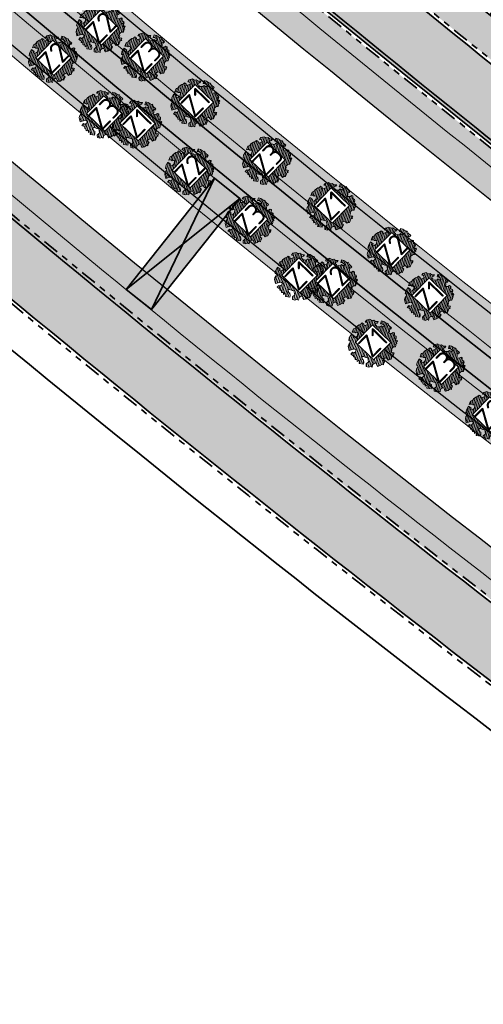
# Model space of a CAD drawing. Header units: metres. Extents: x 104013 to 108981, y 427946 to 428479.
# Tile 7 of 256: x 104417 to 104446, y 428132 to 428193. Entities that reach past the tile are written whole.
import ezdxf

# ---------------------------------------------------------------- set-up
doc = ezdxf.new("R2010")
doc.units = ezdxf.units.M
doc.linetypes.add('VH-OPSLUITBAND', pattern=[10, 4, -2, 2, -2])
doc.linetypes.add('VH-TROTTOIRBAND', pattern=[15, 5, -2, 2, -2, 2, -2])
for name, color, linetype, true_color in [('_BUURTONTSLUITINGSWEG', 30, 'Continuous', 0xff7f00), ('N-WE-VH-VERHARDING-AP_RIJBAAN-ELEMENT', 7, 'Continuous', 0x7f4f3f), ('N-WE-VH-VERHARDING-AP_VOETPAD (TEGELS)', 7, 'Continuous', 0xdbdbdb)]:
    doc.layers.add(name, color=color, linetype=linetype, true_color=true_color)
for name, color, linetype, lineweight in [('N-WE-GR-BOOM-S (Alnus glutinosa)', 152, 'Continuous', 0), ('N-WE-GR-BOOM-S (Fraxinus excelsior)', 72, 'Continuous', 0), ('N-WE-GR-BOOM-S (Salix alba)', 26, 'Continuous', 0), ('N-WE-GR-GRAS_NATUURLIJKE OEVER-V', 170, 'Continuous', 18), ('N-WE-GR-SOORTAANDUIDING-T25 (BOMEN)', 7, 'Continuous', 0), ('N-WE-GW-WATERGANG-G', 90, 'Continuous', 18), ('N-WE-KW-KUNSTWERK_BRUG-G', 170, 'Continuous', 35), ('N-WE-VH-GOOT-G', 170, 'Continuous', 35), ('N-WE-VH-KANTOPSLUITING_OPSLUITBAND-G', 150, 'VH-OPSLUITBAND', 35), ('N-WE-VH-KANTOPSLUITING_TROTTOIRBAND-G', 210, 'VH-TROTTOIRBAND', 35), ('N-WE-VH-VERHARDING-G', 7, 'Continuous', 35)]:
    doc.layers.add(name, color=color, linetype=linetype, lineweight=lineweight)
for name, color, linetype, lineweight, true_color in [('N-WE-GR-GRAS_KRUIDENRIJK-V', 7, 'Continuous', 18, 0xa5cd98), ('N-WE-VH-VERHARDING_HALFVERHARDING-V', 7, 'Continuous', 18, 0xd7aa8c), ('N2-WE-AM-AS_KUNSTWERK_BRUG-V', 7, 'Continuous', 18, 0xb5aef9)]:
    doc.layers.add(name, color=color, linetype=linetype, lineweight=lineweight, true_color=true_color)
doc.layers.add('N-XX-OG-WATER_SLOOT-GV', color=160, linetype='Continuous')
doc.styles.add('NLCS-ISO-M500-T25', font='NLCS-ISO.ttf', dxfattribs={"height": 1.25})

# ---------------------------------------------------------------- blocks, each defined once
blk = doc.blocks.new('SGR-BOOM_06')
h = blk.add_hatch()
h.set_pattern_fill('ANSI31', color=256, scale=0.1)
h.set_pattern_definition([(45, (0, 0), (-0.2245064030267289, 0.2245064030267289), [])])
h.paths.add_polyline_path([(4.667437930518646, 1.425137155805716), (4.711079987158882, 1.886434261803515), (4.499534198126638, 1.969671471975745), (4.163754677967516, 2.63975395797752), (3.828442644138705, 3.012677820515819), (3.373874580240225, 2.603955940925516), (3.662895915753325, 2.430909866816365), (3.914056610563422, 1.801765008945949), (3.537384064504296, 1.718488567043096), (3.327180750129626, 2.136095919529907), (2.991451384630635, 2.054186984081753), (2.657064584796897, 2.305283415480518), (2.238064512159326, 2.514066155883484), (2.446864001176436, 2.681947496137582), (2.321287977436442, 2.931693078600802), (2.530081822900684, 3.184190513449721), (2.865825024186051, 3.05865353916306), (3.159240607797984, 3.226540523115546), (2.69792684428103, 3.519936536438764), (2.530031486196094, 3.938911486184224), (2.197017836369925, 4.064448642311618), (1.94450365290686, 4.524361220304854), (1.273022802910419, 4.692183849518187), (0.8554126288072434, 4.524288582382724), (1.107912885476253, 4.273186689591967), (1.064270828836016, 3.811889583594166), (0.2276521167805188, 3.979701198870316), (0.3518243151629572, 4.315444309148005), (0.1839317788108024, 4.692111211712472), (-0.1504327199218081, 4.608837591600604), (-0.4861730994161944, 4.692066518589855), (-1.154910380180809, 4.649713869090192), (-1.49063410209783, 4.483188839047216), (-1.95193375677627, 4.56504461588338), (-2.538756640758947, 4.105076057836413), (-2.119756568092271, 3.896293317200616), (-1.994180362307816, 3.643818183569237), (-1.575180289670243, 3.43503544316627), (-1.994130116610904, 2.890461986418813), (-2.538667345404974, 2.766231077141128), (-2.915367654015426, 3.099211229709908), (-2.619546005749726, 3.216664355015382), (-2.873110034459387, 3.855299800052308), (-3.627802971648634, 3.4348985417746), (-4.004453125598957, 3.015887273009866), (-3.794266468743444, 2.84803387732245), (-4.004419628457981, 2.513649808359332), (-4.42475935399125, 2.345754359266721), (-4.716801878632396, 2.053672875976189), (-5.01017267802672, 1.214316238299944), (-3.88011881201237, 0.9209648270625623), (-3.712226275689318, 0.5442979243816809), (-4.004271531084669, 0.2931597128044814), (-4.506508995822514, 0.2931262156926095), (-4.602327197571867, 0.5555981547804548), (-5.093368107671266, 0.3763383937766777), (-4.757596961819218, -0.1681847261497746), (-4.925450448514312, -0.3770066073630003), (-4.716628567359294, -0.5448600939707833), (-4.88446521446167, -1.006165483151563), (-4.532341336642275, -1.182198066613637), (-4.716561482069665, -1.550699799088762), (-4.424496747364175, -1.591623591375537), (-4.292786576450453, -1.70719043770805), (-4.61907625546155, -2.106831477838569), (-3.920821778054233, -2.682045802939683), (-3.668355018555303, -2.430910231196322), (-3.459575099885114, -1.969602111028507), (-3.627456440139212, -1.760802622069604), (-3.418684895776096, -1.173935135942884), (-3.123882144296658, -1.341782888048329), (-2.788119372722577, -1.760746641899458), (-2.496040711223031, -2.010481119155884), (-2.788049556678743, -2.807529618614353), (-3.418567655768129, -2.931766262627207), (-3.668290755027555, -3.394441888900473), (-3.332530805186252, -3.771097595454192), (-2.831649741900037, -3.896623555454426), (-2.768861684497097, -4.022178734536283), (-2.70607362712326, -4.147733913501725), (-2.328058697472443, -3.728722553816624), (-1.825821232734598, -3.728689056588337), (-1.574691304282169, -3.89653972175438), (-1.698860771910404, -4.273226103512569), (-1.6988383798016, -4.608960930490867), (-1.154284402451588, -4.735848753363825), (-0.6097418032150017, -4.692139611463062), (-0.4855303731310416, -4.944614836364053), (-0.2330665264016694, -4.64980644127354), (0.1012924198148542, -4.483281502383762), (-0.05880460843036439, -4.006538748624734), (0.2691206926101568, -3.89641674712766), (0.7727313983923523, -4.023307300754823), (0.8560217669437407, -4.608790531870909), (1.149445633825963, -4.565098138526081), (1.441519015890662, -4.735675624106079), (2.070647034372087, -4.232031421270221), (2.365446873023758, -4.356206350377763), (2.321760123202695, -4.14739857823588), (2.657483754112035, -3.979508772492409), (2.406348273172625, -3.728406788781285), (2.112915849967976, -3.643810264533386), (2.574182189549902, -3.226158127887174), (2.615108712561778, -2.97503666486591), (3.159645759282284, -2.848076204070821), (3.537702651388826, -3.058226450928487), (3.787439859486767, -2.807091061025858), (3.770391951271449, -2.632754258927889), (4.123163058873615, -2.632730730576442), (4.123146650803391, -2.386717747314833), (4.458873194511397, -2.262500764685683), (4.458859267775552, -2.05369007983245), (4.082181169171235, -2.053715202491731), (4.543444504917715, -1.591025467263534), (4.250006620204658, -1.424542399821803), (4.626693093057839, -1.550076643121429), (4.752232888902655, -1.256641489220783), (4.54339981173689, -0.9209205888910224), (4.835431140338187, -0.4609716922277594), (4.667549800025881, -0.252172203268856), (4.249928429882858, -0.2522000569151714), (3.746303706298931, 0.08486595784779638), (4.082024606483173, 0.2936990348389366), (4.375415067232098, 0.8382641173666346), (4.543299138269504, 0.5885213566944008), (4.876296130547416, 0.7127381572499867)])
h.paths.add_polyline_path([(0.1499999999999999, 0, -1), (-0.1499999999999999, 0, -1)], flags=16)
at = {"linetype": 'Continuous', "flags": 128}
blk.add_lwpolyline([(2.697926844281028, 3.519936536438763), (2.530031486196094, 3.938911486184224), (2.197017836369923, 4.064448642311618), (1.94450365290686, 4.524361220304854), (1.273022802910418, 4.692183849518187), (0.8554126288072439, 4.524288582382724), (1.107912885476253, 4.273186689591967), (1.064270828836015, 3.811889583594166), (0.2276521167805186, 3.979701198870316), (0.3518243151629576, 4.315444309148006), (0.1839317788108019, 4.692111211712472), (-0.1504327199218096, 4.608837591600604), (-0.4861730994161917, 4.692066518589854), (-1.154910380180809, 4.649713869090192), (-1.490634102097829, 4.483188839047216), (-1.95193375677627, 4.56504461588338), (-2.538756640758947, 4.105076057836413), (-2.119756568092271, 3.896293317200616), (-1.994180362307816, 3.643818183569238), (-1.575180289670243, 3.435035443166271), (-1.994130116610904, 2.890461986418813), (-2.538667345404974, 2.766231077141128), (-2.915367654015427, 3.099211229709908), (-2.619546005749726, 3.216664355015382), (-2.873110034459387, 3.855299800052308), (-3.627802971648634, 3.434898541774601), (-4.004453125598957, 3.015887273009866), (-3.794266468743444, 2.84803387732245), (-4.004419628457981, 2.513649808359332), (-4.424759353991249, 2.345754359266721), (-4.716801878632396, 2.05367287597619), (-5.01017267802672, 1.214316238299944), (-3.88011881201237, 0.9209648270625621), (-3.712226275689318, 0.5442979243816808), (-4.004271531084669, 0.2931597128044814), (-4.506508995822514, 0.2931262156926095), (-4.602327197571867, 0.5555981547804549), (-5.093368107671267, 0.3763383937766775), (-4.757596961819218, -0.1681847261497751), (-4.925450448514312, -0.3770066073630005), (-4.716628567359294, -0.544860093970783), (-4.88446521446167, -1.006165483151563), (-4.532341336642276, -1.182198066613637), (-4.716561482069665, -1.550699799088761), (-4.424496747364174, -1.591623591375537), (-4.292786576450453, -1.70719043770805), (-4.61907625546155, -2.106831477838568), (-3.920821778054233, -2.682045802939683), (-3.668355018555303, -2.430910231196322), (-3.459575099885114, -1.969602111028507), (-3.627456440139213, -1.760802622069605), (-3.418684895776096, -1.173935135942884), (-3.123882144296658, -1.341782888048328), (-2.788119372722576, -1.760746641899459), (-2.496040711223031, -2.010481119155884), (-2.788049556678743, -2.807529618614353), (-3.418567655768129, -2.931766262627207), (-3.668290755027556, -3.394441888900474), (-3.332530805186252, -3.771097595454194), (-2.831649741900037, -3.896623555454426), (-2.768861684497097, -4.022178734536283), (-2.70607362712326, -4.147733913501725), (-2.328058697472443, -3.728722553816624), (-1.825821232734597, -3.728689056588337), (-1.574691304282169, -3.89653972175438), (-1.698860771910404, -4.27322610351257), (-1.6988383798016, -4.608960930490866), (-1.154284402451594, -4.735848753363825), (-0.6097418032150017, -4.692139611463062), (-0.4855303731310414, -4.944614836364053), (-0.2330665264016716, -4.64980644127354), (0.1012924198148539, -4.483281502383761), (-0.05880460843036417, -4.006538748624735), (0.2691206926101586, -3.89641674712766), (0.7727313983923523, -4.023307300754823), (0.8560217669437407, -4.608790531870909), (1.149445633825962, -4.565098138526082), (1.441519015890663, -4.735675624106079), (2.070647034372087, -4.232031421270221), (2.365446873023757, -4.356206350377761), (2.321760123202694, -4.14739857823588), (2.657483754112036, -3.979508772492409), (2.406348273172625, -3.728406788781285), (2.112915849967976, -3.643810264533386), (2.574182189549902, -3.226158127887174), (2.615108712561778, -2.975036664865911), (3.159645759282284, -2.848076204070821), (3.537702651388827, -3.058226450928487), (3.787439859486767, -2.807091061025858), (3.770391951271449, -2.632754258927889), (4.123163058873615, -2.632730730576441), (4.123146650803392, -2.386717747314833), (4.458873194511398, -2.262500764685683), (4.458859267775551, -2.05369007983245), (4.082181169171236, -2.05371520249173), (4.543444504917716, -1.591025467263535), (4.250006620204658, -1.424542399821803), (4.626693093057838, -1.550076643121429), (4.752232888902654, -1.256641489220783), (4.54339981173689, -0.9209205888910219), (4.835431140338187, -0.4609716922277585), (4.667549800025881, -0.2521722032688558), (4.249928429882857, -0.2522000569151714), (3.746303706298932, 0.08486595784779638), (4.082024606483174, 0.2936990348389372), (4.375415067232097, 0.8382641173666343), (4.543299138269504, 0.5885213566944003), (4.876296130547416, 0.7127381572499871), (4.667437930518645, 1.425137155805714), (4.711079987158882, 1.886434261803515), (4.499534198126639, 1.969671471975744), (4.163754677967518, 2.639753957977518), (3.828442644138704, 3.012677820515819), (3.373874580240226, 2.603955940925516), (3.662895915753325, 2.430909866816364), (3.914056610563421, 1.801765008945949), (3.537384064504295, 1.718488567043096), (3.327180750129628, 2.136095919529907), (2.991451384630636, 2.054186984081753), (2.657064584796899, 2.305283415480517), (2.238064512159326, 2.514066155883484), (2.446864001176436, 2.681947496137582), (2.321287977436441, 2.931693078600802), (2.530081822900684, 3.184190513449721), (2.865825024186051, 3.05865353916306), (3.159240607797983, 3.226540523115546)], close=True, dxfattribs=at)
blk.add_circle((0, 0), 0.15)

msp = doc.modelspace()

# ---------------------------------------------------------------- hatches: boundary and pattern name
at = {"layer": '_BUURTONTSLUITINGSWEG'}
h = msp.add_hatch(color=256, dxfattribs=at)
h.dxf.hatch_style = 1
edge = h.paths.add_edge_path()
edge.add_arc((104364.2963893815, 428235.4185578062), 6.00000000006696, 204.5982112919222, 226.7316953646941, ccw=False)
edge.add_line((104358.840894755, 428232.9210433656), (104357.4151924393, 428236.0353041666))
edge.add_line((104357.4151924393, 428236.0353041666), (104356.001, 428239.088))
edge.add_line((104356.001, 428239.088), (104352.268, 428237.699))
edge.add_line((104352.268, 428237.699), (104353.8519158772, 428234.209263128))
edge.add_line((104353.8519158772, 428234.209263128), (104355.0381302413, 428231.6181325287))
edge.add_arc((104364.1306212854, 428235.7806565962), 10.00000000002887, 204.5982112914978, 226.7183620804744)
edge.add_arc((105450.9234145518, 429389.7979109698), 1595.204844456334, 226.7183620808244, 227.9174223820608)
edge.add_arc((105113.7158678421, 429019.9443237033), 1094.7128209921, 228.0426349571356, 229.2308489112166)
edge.add_arc((105113.6706884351, 429019.8873391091), 1094.64016116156, 229.2306921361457, 233.642851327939)
edge.add_arc((104468.3065735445, 428143.164714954), 6.000000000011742, 233.6428513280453, 310.5871998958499)
edge.add_line((104472.2102010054, 428138.6082149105), (104472.8850159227, 428139.1863397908))
edge.add_line((104472.8850159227, 428139.1863397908), (104474.5369036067, 428140.6015387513))
edge.add_line((104474.5369036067, 428140.6015387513), (104472.032075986, 428143.5252929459))
edge.add_arc((104468.1284485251, 428148.0817929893), 5.999999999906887, 233.48131564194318, 310.58719989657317, ccw=False)
edge.add_arc((105113.6706884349, 429019.8873391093), 1090.790161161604, 229.2306921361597, 233.4813156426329, ccw=False)
edge.add_arc((105113.7162041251, 429019.9447056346), 1090.86332984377, 228.0428561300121, 229.2308491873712, ccw=False)
edge.add_arc((105450.9234144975, 429389.7979109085), 1591.354844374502, 226.7316953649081, 227.917270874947, ccw=False)
h = msp.add_hatch(color=256, dxfattribs=at)
h.dxf.hatch_style = 1
edge = h.paths.add_edge_path()
edge.add_line((104467.866372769, 428168.5227726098), (104470.9866966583, 428170.9887540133))
edge.add_arc((105113.7162214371, 429019.9447252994), 1064.813356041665, 230.0314878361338, 232.8712816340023, ccw=False)
edge.add_line((104429.7157711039, 428203.8743440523), (104428.9500472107, 428204.517620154))
edge.add_line((104428.9500472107, 428204.517620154), (104426.4737413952, 428201.5688079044))
edge.add_line((104426.4737413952, 428201.5688079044), (104427.2398362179, 428200.9260801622))
edge.add_arc((105113.7162214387, 429019.9447252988), 1068.663356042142, 230.031290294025, 232.8177051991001)
at = {"layer": 'N-WE-GR-GRAS_KRUIDENRIJK-V'}
h = msp.add_hatch(color=256, dxfattribs=at)
h.dxf.hatch_style = 1
edge = h.paths.add_edge_path()
edge.add_arc((104373.2366984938, 428241.0141514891), 5.800000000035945, 46.82898305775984, 62.57327244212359)
edge.add_line((104375.9082590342, 428246.1622350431), (104368.0113809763, 428250.2602625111))
edge.add_arc((104344.5646627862, 428263.4504097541), 26.90220396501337, 314.8520581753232, 330.639706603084, ccw=False)
edge.add_arc((105113.7162214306, 429019.9447252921), 1079.013356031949, 225.9533028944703, 233.8685480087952)
edge.add_line((104477.4869942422, 428148.4619698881), (104479.8503702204, 428150.4867124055))
edge.add_arc((104476.076863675, 428154.8913291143), 5.799999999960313, 310.5871998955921, 413.6057078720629)
edge.add_arc((105113.7162214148, 429019.9447252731), 1068.863356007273, 229.2308492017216, 233.6057078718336, ccw=False)
edge.add_arc((105113.7131756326, 429019.9412296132), 1068.858719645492, 228.0441306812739, 229.2308504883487, ccw=False)
edge.add_arc((105450.9912384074, 429389.8715983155), 1569.454989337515, 226.8290177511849, 227.9163463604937, ccw=False)
edge = h.paths.add_edge_path(flags=16)
edge.add_arc((104372.3336519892, 428241.6882637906), 1.999999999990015, 135.6742010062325, 226.3900037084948, ccw=False)
edge.add_line((104370.9028956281, 428243.0857387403), (104371.9510837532, 428244.1588898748))
edge.add_arc((104373.3818401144, 428242.761414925), 2.000000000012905, 46.39100407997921, 135.6742010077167, ccw=False)
edge.add_arc((105113.7162214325, 429019.944725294), 1071.363356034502, 226.3910040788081, 233.5858178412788)
edge.add_arc((104476.5483053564, 428156.1589064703), 1.999999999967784, -49.41280010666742, 53.585817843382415, ccw=False)
edge.add_line((104477.8495145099, 428154.6400731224), (104476.6804758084, 428153.6385387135))
edge.add_arc((104475.3792666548, 428155.1573720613), 2.000000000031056, 233.5673608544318, 310.5871998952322, ccw=False)
edge.add_arc((105113.7162214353, 429019.9447252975), 1076.863356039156, 226.3900037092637, 233.56736085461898, ccw=False)
h = msp.add_hatch(color=256, dxfattribs=at)
h.dxf.hatch_style = 1
edge = h.paths.add_edge_path()
edge.add_arc((104344.5646627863, 428263.4504097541), 26.90220396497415, 295.60507172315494, 311.6534256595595, ccw=False)
edge.add_line((104356.1908692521, 428239.1901562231), (104359.0227445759, 428233.0042938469))
edge.add_arc((104364.4931170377, 428234.9317338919), 5.799999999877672, 199.4094835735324, 222.01503300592)
edge.add_arc((105450.9234144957, 429389.7979109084), 1591.35484437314, 226.7316953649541, 227.9172708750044)
edge.add_arc((105113.7162041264, 429019.9447056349), 1090.863329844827, 228.042856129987, 229.2308491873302)
edge.add_arc((105111.6248389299, 429021.6469501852), 1090.790161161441, 229.3724342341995, 233.6226808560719)
edge.add_arc((104468.1284485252, 428148.0817929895), 5.799999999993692, 233.4813156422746, 310.5871998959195)
edge.add_line((104471.9019550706, 428143.6771762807), (104476.3367765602, 428147.4765597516))
edge.add_arc((105110.0845238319, 429015.9217576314), 1075.096864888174, 225.9395888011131, 233.8799071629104, ccw=False)
edge = h.paths.add_edge_path(flags=16)
edge.add_arc((105113.71622143, 429019.944725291), 1082.663356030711, 226.3835360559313, 233.4480644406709)
edge.add_arc((104467.7436629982, 428148.6158266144), 2.000000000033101, -49.41280010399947, 53.448064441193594, ccw=False)
edge.add_line((104469.0448721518, 428147.0969932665), (104467.8764771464, 428146.0960103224))
edge.add_arc((104466.5752679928, 428147.6148436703), 2.000000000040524, 233.42999970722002, 310.58719989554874, ccw=False)
edge.add_arc((105113.7162214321, 429019.9447252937), 1088.163356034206, 226.3825564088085, 233.4299997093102, ccw=False)
edge.add_arc((104364.43730872, 428233.6038660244), 1.999999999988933, 135.6742010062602, 226.3825564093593, ccw=False)
edge.add_line((104363.0065523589, 428235.0013409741), (104364.0547387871, 428236.0744903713))
edge.add_arc((104365.4854951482, 428234.6770154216), 1.999999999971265, 46.383536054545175, 135.6742010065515, ccw=False)
at = {"layer": 'N-WE-GR-GRAS_NATUURLIJKE OEVER-V'}
h = msp.add_hatch(color=256, dxfattribs=at)
h.dxf.hatch_style = 1
h.paths.add_polyline_path([(104420.5672033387, 428196.4749244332), (104420.1687481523, 428196.156773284, 0.01597724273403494), (104474.1915120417, 428153.5482608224, 0.3493127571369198), (104476.6804758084, 428153.6385387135), (104477.8495145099, 428154.6400731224, 0.4823353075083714), (104477.7355415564, 428157.7684002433), (104477.4387325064, 428157.3660268, -0.4823353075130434), (104477.5242122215, 428155.0197814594), (104476.35517352, 428154.0182470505, -0.3493127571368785), (104474.488450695, 428153.9505386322, -0.01595403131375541)])
h = msp.add_hatch(color=256, dxfattribs=at)
h.dxf.hatch_style = 1
h.paths.add_polyline_path([(104415.5472050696, 428192.4666487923), (104415.148842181, 428192.1485713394, 0.01574717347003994), (104468.6369897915, 428149.8208026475, -0.4815946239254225), (104468.7195698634, 428147.4767016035), (104467.5511748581, 428146.4757186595, -0.3499853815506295), (104465.6815613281, 428146.4101493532), (104465.3836591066, 428146.0085845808, 0.3499853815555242), (104467.8764771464, 428146.0960103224), (104469.0448721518, 428147.0969932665, 0.4815946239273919), (104468.9347653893, 428150.2224613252, -0.01572423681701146)])
at = {"layer": 'N-WE-VH-VERHARDING-AP_RIJBAAN-ELEMENT'}
h = msp.add_hatch(color=256, dxfattribs=at)
h.dxf.hatch_style = 1
h.paths.add_polyline_path([(104467.866372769, 428168.5227726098), (104470.9866966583, 428170.9887540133, -0.01239157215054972), (104429.7157711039, 428203.8743440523), (104427.2398362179, 428200.9260801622, 0.01215862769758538)])
at = {"layer": 'N-WE-VH-VERHARDING-AP_VOETPAD (TEGELS)'}
h = msp.add_hatch(color=256, dxfattribs=at)
h.dxf.hatch_style = 1
h.paths.add_polyline_path([(104440.5271716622, 428197.9038899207), (104439.3856765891, 428196.5099938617), (104439.1973548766, 428196.2785935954, 0.002767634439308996), (104448.3569051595, 428188.8619507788), (104448.542000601, 428189.0931486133), (104449.6647270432, 428190.5050080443, -0.002766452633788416)])
at = {"layer": 'N-WE-VH-VERHARDING_HALFVERHARDING-V'}
h = msp.add_hatch(color=256, dxfattribs=at)
h.paths.add_polyline_path([(104363.5382122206, 428244.3786243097, -0.01395757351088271), (104362.4444919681, 428243.3496563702, 0.00635982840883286), (104382.4412167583, 428224.4914079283), (104383.4345957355, 428225.6157193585, -0.006336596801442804)])
h.paths.add_polyline_path([(104383.4345957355, 428225.6157193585), (104382.4412167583, 428224.4914079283, 0.02811888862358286), (104476.3166098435, 428147.4592825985), (104477.4869942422, 428148.4619698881, -0.02820773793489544)])
at = {"layer": 'N2-WE-AM-AS_KUNSTWERK_BRUG-V'}
h = msp.add_hatch(color=256, dxfattribs=at)
h.dxf.hatch_style = 1
h.paths.add_polyline_path([(104425.2126498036, 428175.2639415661), (104430.6494996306, 428182.1198269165), (104429.0824401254, 428183.3625354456), (104423.6455902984, 428176.5066500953)])

# ---------------------------------------------------------------- linework, layer by layer
at = {"layer": 'N-WE-GR-GRAS_NATUURLIJKE OEVER-V'}
for points in [[(104477.7355415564, 428157.7684002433), (104477.4387325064, 428157.3660268, -0.4823353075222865), (104477.5242122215, 428155.0197814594), (104476.35517352, 428154.0182470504, -0.3493127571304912), (104474.488450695, 428153.9505386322, -0.031327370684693), (104371.2990331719, 428240.60218649, -0.4178774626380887), (104371.2605847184, 428242.7363700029), (104372.3087728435, 428243.8095211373, -0.4105540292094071), (104374.4164399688, 428243.8475102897), (104374.761306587, 428244.2095420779)], [(104465.3836591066, 428146.0085845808), (104465.6815613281, 428146.4101493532, 0.3499853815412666), (104467.551174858, 428146.4757186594), (104468.7195698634, 428147.4767016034, 0.4815946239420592), (104468.6369897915, 428149.8208026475, -0.0308345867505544), (104366.5202365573, 428235.7629759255, 0.4105921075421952), (104364.4124278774, 428235.7251216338), (104363.3642414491, 428234.6519722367, 0.4178392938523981), (104363.4025487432, 428232.5179232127), (104363.0576287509, 428232.1559422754)]]:
    msp.add_lwpolyline(points, format="xyb", dxfattribs=at)
at = {"layer": 'N-WE-GW-WATERGANG-G'}
msp.add_lwpolyline([(104375.8148005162, 428245.3147330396, 0.4252721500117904), (104370.8064786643, 428245.2768698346), (104369.7582905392, 428244.2037187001, 0.4082185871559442), (104369.8160795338, 428239.0454756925, 0.03132849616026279), (104473.2155170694, 428152.2178633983, 0.3378813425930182), (104477.7214431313, 428152.4234720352), (104478.8904818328, 428153.4250064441, 0.482335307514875), (104478.6853305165, 428159.0559952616), (104478.6853305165, 428159.0559952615, -0.01900442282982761), (104415.1469201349, 428209.7629128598, -0.005178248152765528), (104398.5168249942, 428224.4049957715, -0.004960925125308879), (104375.6000185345, 428245.5165336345)], format="xyb", dxfattribs=at)
msp.add_lwpolyline([(104361.8871719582, 428230.9577439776, 0.004968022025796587), (104385.1290603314, 428209.5467237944, 0.005183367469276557), (104402.0866611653, 428194.615978, 0.01832581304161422), (104464.4303719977, 428144.7235773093, 0.349985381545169), (104468.9174444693, 428144.8809436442), (104470.0858394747, 428145.8819265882, 0.4731105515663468), (104469.9145931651, 428151.5500342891, -0.03083247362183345), (104368.0074227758, 428237.3156538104, 0.4012783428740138), (104362.9101336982, 428237.192470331), (104361.86194727, 428236.1193209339, 0.4016784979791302)], format="xyb", close=True, dxfattribs=at)
at = {"layer": 'N-WE-KW-KUNSTWERK_BRUG-G'}
msp.add_lwpolyline([(104425.2126498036, 428175.2639415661), (104430.6494996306, 428182.1198269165), (104429.0824401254, 428183.3625354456), (104423.6455902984, 428176.5066500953)], close=True, dxfattribs=at)
for points in [[(104429.0824401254, 428183.3625354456), (104425.2126498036, 428175.2639415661)], [(104430.6488276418, 428182.1189795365), (104423.6455902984, 428176.5066500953)]]:
    msp.add_lwpolyline(points, dxfattribs=at)
at = {"layer": 'N-WE-VH-GOOT-G', "ltscale": 0.2}
msp.add_lwpolyline([(104427.3684562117, 428201.0792367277, 0.01559755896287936), (104479.75556361, 428159.8820371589, -0.4824422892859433), (104480.1106120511, 428150.1829457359)], format="xyb", dxfattribs=at)
at = {"layer": 'N-WE-VH-KANTOPSLUITING_OPSLUITBAND-G', "ltscale": 0.2, "flags": 128}
msp.add_lwpolyline([(104539.1589764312, 428195.0512090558), (104519.8471293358, 428210.2514770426), (104505.640309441, 428221.4876180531), (104504.3284163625, 428219.8107286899), (104481.1869754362, 428237.9222621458), (104479.6485449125, 428238.2054021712), (104472.2175501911, 428248.7386382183, 0.002516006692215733), (104470.0431189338, 428246.9861257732), (104464.0793066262, 428242.1298044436, 0.0162702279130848), (104442.8973486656, 428223.7035405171, 0.02364927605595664), (104427.9790972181, 428208.4727691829, 0.01799618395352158), (104488.1114951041, 428161.2591801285, 0.002441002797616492), (104496.0523423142, 428155.5296215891), (104496.9037081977, 428156.2600459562), (104501.4996587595, 428160.2300147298), (104517.9124934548, 428174.3229666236), (104529.2105309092, 428183.9510444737), (104533.6448810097, 428192.4962189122), (104533.6448810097, 428192.4962189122), (104536.1853242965, 428197.391757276)], format="xyb", dxfattribs=at)
at = {"layer": 'N-WE-VH-KANTOPSLUITING_TROTTOIRBAND-G', "ltscale": 0.2, "flags": 128}
for points in [[(104479.5182281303, 428159.5600559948, -0.0190912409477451), (104415.73463177, 428210.4445249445, -0.005178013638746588), (104399.1192732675, 428225.0736190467, -0.004744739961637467), (104377.2049324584, 428245.2441773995)], [(104356.1920228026, 428239.1876364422), (104359.0227445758, 428233.004293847, 0.09687691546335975), (104360.3209785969, 428231.1952760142, 0.005173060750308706), (104384.5266098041, 428208.8781025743, 0.005183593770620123), (104401.4989495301, 428193.9343659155, 0.0185489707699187), (104464.6769561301, 428143.420548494, 0.0185489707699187)], [(104464.6311097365, 428138.1716231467, -0.01925405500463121), (104398.7236361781, 428190.7156494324, -0.005184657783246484), (104381.681703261, 428205.7207257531, -0.004339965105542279), (104361.2885598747, 428224.4599766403, -0.004339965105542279)], [(104439.1959451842, 428196.2797480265, 0.002768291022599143), (104448.3576654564, 428188.8613420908, 0.002768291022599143)]]:
    msp.add_lwpolyline(points, format="xyb", dxfattribs=at)
at = {"layer": 'N-WE-VH-VERHARDING-G', "ltscale": 0.2, "flags": 128}
for points in [[(104539.1563157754, 428195.1805635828), (104519.9090706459, 428210.3299836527), (104505.6234928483, 428221.6284141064), (104504.3112848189, 428219.9511221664), (104481.2292507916, 428238.0161611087), (104479.7067500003, 428238.2963693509), (104472.2381258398, 428248.8829441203, 0.002611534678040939), (104469.9799757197, 428247.0636688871), (104464.0161634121, 428242.2073475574, 0.0162702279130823), (104442.8292965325, 428223.7768133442, 0.02376308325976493), (104427.8361709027, 428208.462631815, 0.01802033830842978), (104488.0526098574, 428161.1783560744, 0.002460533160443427), (104496.0579923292, 428155.4027090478), (104496.9689499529, 428156.184259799), (104501.5649159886, 428160.1542419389), (104517.9774970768, 428174.246976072), (104529.2902812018, 428183.8876208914), (104533.7336415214, 428192.4501583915), (104536.3122029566, 428197.41915199), (104536.3122029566, 428197.41915199)], [(104468.7181595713, 428132.456206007, -0.0003118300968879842), (104467.6720881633, 428133.2177709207, -0.0204822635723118), (104397.287003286, 428189.0494903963, -0.005185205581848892), (104380.2090449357, 428204.0863196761, -0.004340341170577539), (104359.7859966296, 428222.853021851)], [(104415.8652343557, 428210.5959942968, 0.01909124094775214), (104479.6368958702, 428159.7210465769, -0.4824422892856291), (104479.9804911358, 428150.3348290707)], [(104428.9496226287, 428204.517114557, 0.0169628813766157), (104485.8052603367, 428159.9707093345, 0.01583159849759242)]]:
    msp.add_lwpolyline(points, format="xyb", dxfattribs=at)
at = {"layer": 'N-WE-VH-VERHARDING-G', "flags": 128}
for points in [[(104356.0101729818, 428239.1043859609), (104358.8408947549, 428232.9210433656, 0.09687691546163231), (104360.1838954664, 428231.0496456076, 0.005173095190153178), (104384.3927318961, 428208.7295200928, 0.005183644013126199), (104401.3683469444, 428193.7828965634, 0.01854897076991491), (104464.557939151, 428143.2598159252, -0.01854897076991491)], [(104353.1574369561, 428235.7262617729), (104355.0381302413, 428231.6181325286, 0.09681819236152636), (104357.2747704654, 428228.5007314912, 0.005231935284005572), (104381.8155812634, 428205.8693081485, 0.005184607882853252), (104398.8542391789, 428190.8671184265, 0.01925405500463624), (104464.7496730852, 428138.3326906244, -0.01925405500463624)]]:
    msp.add_lwpolyline(points, format="xyb", dxfattribs=at)
at = {"layer": 'N-WE-VH-VERHARDING-G', "ltscale": 0.2}
for radius, start, end in [(1079.013356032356, 225.9533028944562, 233.8685480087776), (1080.513356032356, 225.9495511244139, 233.849773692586)]:
    msp.add_arc((105113.7162214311, 429019.9447252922), radius, start, end, dxfattribs=at)
at = {"layer": 'N-XX-OG-WATER_SLOOT-GV'}
for points in [[(104476.6804758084, 428153.6385387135, -0.349312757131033), (104474.1915120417, 428153.5482608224, -0.03132737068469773), (104370.9541602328, 428240.2401607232, -0.417877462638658), (104370.9028956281, 428243.0857387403), (104371.9510837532, 428244.1588898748, -0.4105540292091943), (104374.761306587, 428244.2095420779, 0.03140361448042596), (104477.7355415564, 428157.7684002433, -0.4823353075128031), (104477.8495145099, 428154.6400731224)], [(104467.8764771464, 428146.0960103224), (104469.0448721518, 428147.0969932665, 0.4815946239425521), (104468.9347653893, 428150.2224613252, -0.03083458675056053), (104366.8651503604, 428236.1249627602, 0.4105921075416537), (104364.0547387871, 428236.0744903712), (104363.0065523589, 428235.0013409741, 0.4178392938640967), (104363.0576287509, 428232.1559422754, 0.0307599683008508), (104465.3836591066, 428146.0085845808, 0.3499853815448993)]]:
    msp.add_lwpolyline(points, format="xyb", close=True, dxfattribs=at)

# ---------------------------------------------------------------- block references
at = {"layer": 'N-WE-GR-BOOM-S (Alnus glutinosa)', "xscale": 0.3, "yscale": 0.3, "zscale": 0.3, "rotation": 31.0874785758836}
for p in [(104422.0942544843, 428192.5940500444), (104419.1666542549, 428190.7403344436), (104440.0231269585, 428178.8898735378), (104436.3924304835, 428176.9711987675), (104446.0600845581, 428168.7612624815)]:
    msp.add_blockref('SGR-BOOM_06', p, dxfattribs=at)
at = {"layer": 'N-WE-GR-BOOM-S (Fraxinus excelsior)', "xscale": 0.3, "yscale": 0.3, "zscale": 0.3, "rotation": 31.0874785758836}
for p in [(104424.8575873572, 428190.8352233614), (104422.2955095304, 428187.3057865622), (104432.3464237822, 428184.4575618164)]:
    msp.add_blockref('SGR-BOOM_06', p, dxfattribs=at)
at = {"layer": 'N-WE-GR-BOOM-S (Salix alba)', "xscale": 0.3, "yscale": 0.3, "zscale": 0.3, "rotation": 31.0874785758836}
for p in [(104427.9281653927, 428188.0132843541), (104424.3438763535, 428186.7007656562), (104436.299592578, 428181.6352150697), (104434.3107073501, 428177.3303072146), (104442.3228768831, 428176.0878478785), (104438.8502199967, 428173.2059370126)]:
    msp.add_blockref('SGR-BOOM_06', p, dxfattribs=at)

# ---------------------------------------------------------------- next in the draw order: texts
at = {"layer": 'N-WE-GR-SOORTAANDUIDING-T25 (BOMEN)', "char_height": 1.3, "attachment_point": 5, "rotation": 45.674201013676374, "style": 'NLCS-ISO-M500-T25', "bg_fill": 19, "box_fill_scale": 1.1, "bg_fill_color": 256, "bg_fill_transparency": 0}
for s, insert in [('Z2', (104422.099632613, 428192.638029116)), ('Z3', (104424.8629654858, 428190.879202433)), ('Z2', (104419.1720323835, 428190.7843135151)), ('Z1', (104427.9335435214, 428188.0572634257)), ('Z1', (104424.3492544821, 428186.7447447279)), ('Z3', (104432.3518019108, 428184.501540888)), ('Z1', (104436.3049707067, 428181.6791941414)), ('Z2', (104440.0285050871, 428178.9338526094)), ('Z1', (104434.3160854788, 428177.3742862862)), ('Z1', (104442.3282550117, 428176.1318269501)), ('Z1', (104438.8555981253, 428173.2499160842)), ('Z2', (104446.0654626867, 428168.805241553))]:
    msp.add_mtext_dynamic_manual_height_columns(s, width=1.25, gutter_width=6.25, heights=[0], dxfattribs=dict(at, insert=insert))

# ---------------------------------------------------------------- next in the draw order: block references
at = {"layer": 'N-WE-GR-BOOM-S (Alnus glutinosa)', "xscale": 0.3, "yscale": 0.3, "zscale": 0.3, "rotation": 31.0874785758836}
msp.add_blockref('SGR-BOOM_06', (104427.5598360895, 428183.8137356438), dxfattribs=at)
at = {"layer": 'N-WE-GR-BOOM-S (Fraxinus excelsior)', "xscale": 0.3, "yscale": 0.3, "zscale": 0.3, "rotation": 31.0874785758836}
for p in [(104431.2767180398, 428180.7945506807), (104443.0273913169, 428171.6840032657)]:
    msp.add_blockref('SGR-BOOM_06', p, dxfattribs=at)

# ---------------------------------------------------------------- next in the draw order: texts
at = {"layer": 'N-WE-GR-SOORTAANDUIDING-T25 (BOMEN)', "char_height": 1.3, "attachment_point": 5, "rotation": 45.674201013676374, "style": 'NLCS-ISO-M500-T25', "bg_fill": 19, "box_fill_scale": 1.1, "bg_fill_color": 256, "bg_fill_transparency": 0}
for s, insert in [('Z3', (104422.300887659, 428187.3497656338)), ('Z2', (104436.3978086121, 428177.0151778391))]:
    msp.add_mtext_dynamic_manual_height_columns(s, width=1.25, gutter_width=6.25, heights=[0], dxfattribs=dict(at, insert=insert))

# ---------------------------------------------------------------- next in the draw order: texts
for s, insert in [('Z2', (104427.5652142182, 428183.8577147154)), ('Z3', (104431.2820961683, 428180.8385297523)), ('Z3', (104443.0327694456, 428171.7279823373))]:
    msp.add_mtext_dynamic_manual_height_columns(s, width=1.25, gutter_width=6.25, heights=[0], dxfattribs=dict(at, insert=insert))

doc.saveas('drawing.dxf')
